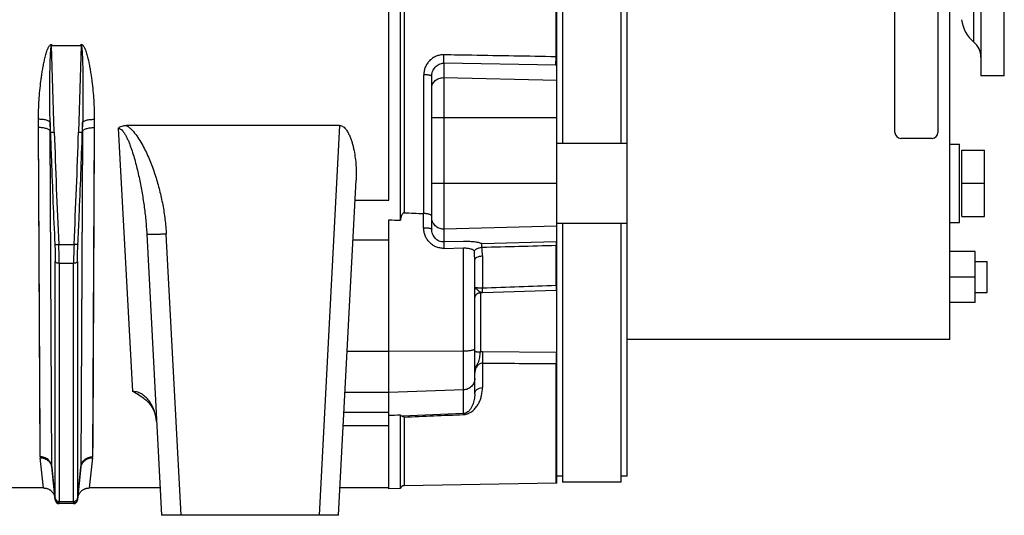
# Model space of a CAD drawing. Extents: x -1817 to 1181, y 8 to 1522.
# Tile 29 of 66: x -800 to -548, y 654 to 781. Entities that reach past the tile are written whole.
import ezdxf

# ---------------------------------------------------------------- set-up
doc = ezdxf.new("R2010")
doc.units = 0
doc.header["$LTSCALE"] = 65.395
doc.layers.get('0').update_dxf_attribs({"linetype": 'CONTINUOUS'})

msp = doc.modelspace()

# ---------------------------------------------------------------- linework, layer by layer
at = {"color": 6, "linetype": 'CONTINUOUS'}
for p, q in [((-644.6, 663.98), (-644.6, 933.95)), ((-562.05, 698.96), (-562.05, 915.46)), ((-662.6, 723.94), (-662.6, 873.98)), ((-702.6, 729.54), (-702.6, 868.39)), ((-661.1, 848.71), (-661.1, 749.21)), ((-646.1, 749.21), (-646.1, 848.71)), ((-554.08, 823.96), (-554.08, 766.46)), ((-548.08, 766.46), (-548.08, 823.96)), ((-694.6, 727.23), (-694.6, 766.29)), ((-548.08, 766.46), (-554.08, 766.46)), ((-718.21, 753.76), (-772.71, 753.76)), ((-662.6, 749.21), (-644.6, 749.21)), ((-562.05, 748.96), (-559.55, 748.96)), ((-559.55, 728.96), (-559.55, 748.96)), ((-558.95, 747.46), (-553.15, 747.46)), ((-553.15, 730.46), (-553.15, 747.46)), ((-718.44, 653.96), (-713.95, 739.77)), ((-558.95, 738.96), (-553.15, 738.96)), ((-662.6, 728.71), (-644.6, 728.71)), ((-661.1, 728.71), (-661.1, 662.46)), ((-646.1, 662.46), (-646.1, 728.71)), ((-562.05, 728.96), (-559.55, 728.96)), ((-558.95, 730.46), (-553.15, 730.46)), ((-767.53, 725.96), (-763.76, 653.96)), ((-662.6, 712.76), (-662.6, 723.09)), ((-555.55, 721.46), (-562.05, 721.46)), ((-555.55, 708.46), (-555.55, 721.46)), ((-683.6, 685.02), (-683.6, 719.21)), ((-555.55, 718.96), (-552.5, 718.96)), ((-552.5, 710.96), (-552.5, 718.96)), ((-555.55, 714.96), (-562.05, 714.96)), ((-681.65, 710.99), (-662.73, 711.64)), ((-662.75, 711.93), (-662.6, 711.93)), ((-662.6, 695.68), (-662.6, 711.7)), ((-555.55, 710.96), (-552.5, 710.96)), ((-555.55, 708.46), (-562.05, 708.46)), ((-562.05, 698.96), (-644.6, 698.96)), ((-662.6, 662.21), (-662.6, 692.81)), ((-702.6, 660.86), (-702.6, 679.58)), ((-791.82, 666.18), (-790.94, 657.86)), ((-785.26, 657.86), (-784.38, 666.18)), ((-793.97, 660.96), (-803.23, 660.96)), ((-764.12, 660.96), (-782.23, 660.96)), ((-705.6, 660.96), (-718.08, 660.96)), ((-702.6, 660.86), (-705.6, 660.78)), ((-662.79, 662.21), (-701.67, 661.53)), ((-662.6, 662.21), (-662.79, 662.21)), ((-646.1, 662.46), (-661.1, 662.46)), ((-786.25, 656.96), (-789.95, 656.96)), ((-718.44, 653.96), (-763.76, 653.96))]:
    msp.add_line(p, q, dxfattribs=at)
at = {"color": 2, "linetype": 'CONTINUOUS'}
for p, q in [((-705.6, 734.63), (-705.6, 916.8)), ((-576.05, 751.96), (-576.05, 845.96)), ((-565.05, 845.96), (-565.05, 751.96)), ((-791.87, 774.53), (-791.87, 774.2)), ((-791.87, 774.2), (-784.33, 774.2)), ((-784.33, 774.2), (-784.33, 774.53)), ((-792.18, 752.1), (-792.26, 754.5)), ((-783.94, 754.5), (-784.02, 752.1)), ((-794.82, 668.95), (-795.23, 753.21)), ((-794.84, 673.39), (-795.23, 753.21)), ((-792.24, 752.33), (-792.18, 752.1)), ((-784.02, 752.1), (-783.96, 752.33)), ((-780.97, 753.21), (-781.38, 668.95)), ((-780.98, 750.99), (-781.36, 674.39)), ((-566.55, 750.46), (-574.55, 750.46)), ((-558.95, 730.46), (-558.95, 747.46)), ((-705.6, 660.78), (-705.6, 729.64)), ((-686.48, 724.03), (-691.52, 723.93)), ((-681.78, 723.45), (-681.78, 723.45)), ((-662.6, 723.09), (-662.6, 723.94)), ((-691.54, 722.3), (-686.5, 722.41)), ((-662.6, 711.7), (-662.6, 712.76)), ((-662.6, 692.81), (-662.6, 695.68)), ((-686.5, 679.99), (-702.14, 679.32)), ((-793.97, 660.96), (-794.8, 668.7)), ((-781.4, 668.7), (-782.23, 660.96)), ((-661.1, 663.98), (-662.6, 663.98)), ((-644.6, 663.98), (-646.1, 663.98))]:
    msp.add_line(p, q, dxfattribs=at)
at = {"color": 9, "linetype": 'CONTINUOUS'}
for p, q in [((-701.67, 866.52), (-701.67, 731.4)), ((-662.79, 771.34), (-662.79, 826.58)), ((-555.86, 775.07), (-555.86, 822.86)), ((-791.19, 752.06), (-791.87, 774.2)), ((-784.33, 774.2), (-785.01, 752.06)), ((-662.8, 769.21), (-691.52, 769.72)), ((-691.52, 769.72), (-691.52, 723.93)), ((-696.63, 731.2), (-696.63, 766.75)), ((-691.52, 766), (-662.6, 765.34)), ((-718.21, 753.76), (-723.44, 653.96)), ((-662.6, 755.68), (-694.6, 755.68)), ((-791.83, 666.41), (-792.24, 752.33)), ((-791.83, 666.41), (-792.24, 752.09)), ((-783.96, 752.33), (-784.37, 666.41)), ((-783.96, 752.09), (-784.37, 666.41)), ((-774.86, 753.07), (-771.17, 685.67)), ((-694.6, 738.96), (-662.6, 738.96)), ((-714.22, 734.63), (-705.6, 734.63)), ((-696.67, 727.58), (-696.67, 731.2)), ((-758.76, 653.96), (-762.54, 725.96)), ((-662.6, 727.97), (-691.52, 727.23)), ((-790.06, 723.33), (-786.14, 723.33)), ((-705.6, 724.39), (-714.75, 724.39)), ((-662.8, 723.94), (-681.78, 723.45)), ((-686.5, 679.99), (-686.5, 722.41)), ((-662.79, 712.75), (-662.79, 723.08)), ((-790.94, 658.37), (-790.94, 718.96)), ((-786.26, 718.46), (-789.94, 718.46)), ((-789.94, 718.46), (-789.94, 657.52)), ((-786.26, 657.52), (-786.26, 718.46)), ((-785.26, 718.96), (-785.26, 658.37)), ((-681.63, 720.36), (-681.63, 712.09)), ((-682.15, 711.02), (-682.15, 711.25)), ((-682.15, 710.97), (-682.15, 695.77)), ((-662.74, 711.7), (-662.73, 711.7)), ((-716.24, 695.94), (-705.6, 695.94)), ((-705.6, 695.94), (-686.5, 696.06)), ((-662.73, 695.68), (-681.58, 695.79)), ((-681.63, 692.92), (-681.63, 686.65)), ((-662.79, 662.21), (-662.79, 692.81)), ((-705.6, 685.4), (-716.8, 685.4)), ((-686.5, 686.05), (-705.6, 685.4)), ((-717.06, 680.38), (-705.6, 680.38)), ((-701.67, 679.12), (-701.67, 661.53)), ((-705.6, 676.88), (-717.24, 676.88)), ((-790.95, 658.02), (-791.83, 666.41)), ((-784.37, 666.41), (-785.25, 658.02)), ((-789.95, 656.96), (-789.96, 657.02)), ((-789.94, 657.52), (-786.26, 657.52)), ((-786.24, 657.02), (-786.25, 656.96))]:
    msp.add_line(p, q, dxfattribs=at)
at = {"color": 6, "linetype": 'CONTINUOUS'}
for points in [[(-683.6, 709.54), (-683.59, 709.62), (-683.58, 709.7), (-683.57, 709.77), (-683.55, 709.85), (-683.53, 709.92), (-683.5, 710), (-683.48, 710.07), (-683.44, 710.14), (-683.41, 710.2), (-683.37, 710.27), (-683.32, 710.33), (-683.28, 710.4), (-683.23, 710.46), (-683.18, 710.51), (-683.12, 710.57), (-683.06, 710.62), (-683, 710.66), (-682.94, 710.71), (-682.88, 710.75), (-682.81, 710.79), (-682.74, 710.82), (-682.67, 710.85), (-682.6, 710.88), (-682.53, 710.91), (-682.45, 710.93), (-682.38, 710.94), (-682.3, 710.95), (-682.22, 710.96), (-682.2, 710.96)], [(-682.2, 710.96), (-682.09, 710.97), (-681.94, 710.98), (-681.8, 710.99), (-681.65, 710.99)], [(-768.28, 683.86), (-768.19, 683.8), (-768, 683.66), (-767.81, 683.52), (-767.63, 683.36), (-767.45, 683.2), (-767.27, 683.02), (-767.09, 682.84), (-766.92, 682.65), (-766.76, 682.45), (-766.59, 682.23), (-766.44, 682.01), (-766.29, 681.79), (-766.14, 681.55), (-766, 681.31), (-765.87, 681.05), (-765.75, 680.79), (-765.64, 680.53), (-765.53, 680.26), (-765.43, 679.98), (-765.34, 679.7), (-765.26, 679.42), (-765.2, 679.13), (-765.14, 678.84), (-765.09, 678.54), (-765.05, 678.25), (-765.02, 677.95), (-765, 677.71)], [(-793.97, 660.96), (-793.89, 660.96), (-793.76, 660.95), (-793.63, 660.94), (-793.5, 660.93), (-793.37, 660.9), (-793.24, 660.87), (-793.12, 660.84), (-792.99, 660.8), (-792.87, 660.75), (-792.75, 660.7), (-792.63, 660.65), (-792.52, 660.59), (-792.4, 660.52), (-792.29, 660.45), (-792.19, 660.37), (-792.08, 660.29), (-791.98, 660.21), (-791.89, 660.12), (-791.79, 660.03), (-791.71, 659.93), (-791.62, 659.83), (-791.54, 659.73), (-791.47, 659.62), (-791.4, 659.51), (-791.33, 659.39), (-791.28, 659.28), (-791.22, 659.16), (-791.17, 659.04), (-791.13, 658.91), (-791.09, 658.79), (-791.05, 658.66), (-791.03, 658.53), (-791, 658.41), (-790.99, 658.28)], [(-785.21, 658.28), (-785.2, 658.41), (-785.17, 658.53), (-785.15, 658.66), (-785.11, 658.79), (-785.07, 658.91), (-785.03, 659.04), (-784.98, 659.16), (-784.93, 659.28), (-784.87, 659.39), (-784.8, 659.51), (-784.73, 659.62), (-784.66, 659.73), (-784.58, 659.83), (-784.49, 659.93), (-784.41, 660.03), (-784.31, 660.12), (-784.22, 660.21), (-784.12, 660.29), (-784.01, 660.37), (-783.91, 660.45), (-783.8, 660.52), (-783.68, 660.59), (-783.57, 660.65), (-783.45, 660.7), (-783.33, 660.75), (-783.21, 660.8), (-783.08, 660.84), (-782.96, 660.87), (-782.83, 660.9), (-782.7, 660.93), (-782.57, 660.94), (-782.44, 660.95), (-782.31, 660.96), (-782.23, 660.96)]]:
    msp.add_lwpolyline(points, dxfattribs=at)
at = {"color": 2, "linetype": 'CONTINUOUS'}
msp.add_lwpolyline([(-781.36, 674.39), (-781.36, 673.39), (-781.37, 672.43), (-781.37, 671.5), (-781.38, 670.61), (-781.38, 669.76), (-781.38, 668.95)], dxfattribs=at)
at = {"color": 6, "linetype": 'CONTINUOUS'}
for centre, radius, start, end in [((-550.08, 781.96), 9, 187.1809, 229.9948), ((-559.08, 771.24), 5, 0, 49.9948), ((-696.64, 731.97), 0.77, 267.7449, 270.3431), ((-696.6, 725.38), 5.82, 89.9997, 90.3431), ((-701.66, 660.53), 1, 91, 160.6744), ((-789.95, 657.96), 1, 186, 270), ((-786.25, 657.96), 1, 270, 354)]:
    msp.add_arc(centre, radius, start, end, dxfattribs=at)
at = {"color": 9, "linetype": 'CONTINUOUS'}
for centre, radius, start, end in [((-662.48, 784.61), 13.27, 268.695, 269.4971), ((-662.47, 788.17), 18.97, 268.9787, 269.5928), ((-696.6, 758.23), 8.53, 90, 90.2345), ((-691.6, 762.53), 3.46, 88.7009, 90), ((979.85, 807.36), 1771.9, 181.78844, 182.71833), ((-2536.72, 806.61), 1752.56, 357.27624, 358.21639), ((-691.6, 730.27), 3.05, 270, 271.4772), ((-719.25, 719.19), 35.65, 0.0387, 3.8093), ((-701.14, 720.33), 19.5, 0.0771, 6.6514), ((-682.1, 709.53), 1.5, 91.9714, 94.9125), ((-680.6, 682.3), 28.76, 91.9674, 93.1037), ((-682.13, 709.54), 1.47, 171.0204, 173.9703), ((-681.61, 690.32), 5.47, 89.6673, 95.6421), ((-786.64, 666.42), 2.27, 354.018, 359.6999)]:
    msp.add_arc(centre, radius, start, end, dxfattribs=at)
at = {"color": 2, "linetype": 'CONTINUOUS'}
for centre, radius, start, end in [((-574.55, 751.96), 1.5, 180.0001, 269.9999), ((-566.55, 751.96), 1.5, 270.0001, 359.9999), ((-661.72, 682.23), 41.72, 91.2066, 91.4858), ((-662.22, 703.98), 19.11, 91.1426, 91.6997), ((-663.29, 732.47), 19.73, 271.4731, 272.0129), ((-663.75, 741.04), 29.36, 271.9748, 272.2354), ((-662.7, 701.14), 5.46, 269.6793, 271.0801), ((-662.8, 701.11), 8.31, 270.0906, 271.3722), ((-783.85, 668.96), 2.46, 353.8877, 359.7367), ((-794.48, 665.9), 2.68, 10.7914, 11.3134), ((-794.48, 665.9), 2.67, 6.0109, 10.7925), ((-789.56, 666.42), 2.27, 180.3001, 185.982), ((-790, 658.11), 0.959, 185.7303, 189.0836), ((-786.2, 658.11), 0.958, 350.9747, 354.2699)]:
    msp.add_arc(centre, radius, start, end, dxfattribs=at)
at = {"color": 6, "linetype": 'CONTINUOUS'}
for centre, major_axis, ratio, start_param, end_param in [((1623, 790.56), (2773.55, 16.83), 0.029785, -2.564878, -2.561578), ((1002.83, 786.79), (2675.85, 16.23), 0.022751, -2.263435, -2.261979), ((1002.83, 729.96), (2675.85, 92.02), 0.004007, 2.261703, 2.263159)]:
    msp.add_ellipse(centre, major_axis=major_axis, ratio=ratio, start_param=start_param, end_param=end_param, dxfattribs=at)
at = {"color": 2, "linetype": 'CONTINUOUS'}
for points, knots in [([(-795.24, 755.34), (-795.25, 755.74), (-795.24, 756.56), (-795.2, 758.18), (-795.1, 760.23), (-794.9, 762.68), (-794.67, 764.73), (-794.45, 766.37), (-794.26, 767.6), (-794.05, 768.84), (-793.81, 770.06), (-793.58, 771.08), (-793.36, 771.89), (-793.19, 772.5), (-793.02, 772.99), (-792.86, 773.38), (-792.73, 773.67), (-792.58, 773.95), (-792.43, 774.17), (-792.29, 774.33), (-792.17, 774.43), (-792.03, 774.51), (-791.92, 774.53), (-791.87, 774.53)], [0, 0, 0, 0, 0.061254, 0.122695, 0.246108, 0.370211, 0.494959, 0.557563, 0.620312, 0.683202, 0.746229, 0.809389, 0.841021, 0.872689, 0.904395, 0.920266, 0.936152, 0.952055, 0.96798, 0.975965, 0.983963, 0.991978, 1, 1, 1, 1]), ([(-784.33, 774.53), (-784.28, 774.53), (-784.17, 774.51), (-784.03, 774.43), (-783.91, 774.33), (-783.77, 774.17), (-783.62, 773.95), (-783.47, 773.67), (-783.34, 773.38), (-783.18, 772.99), (-783.01, 772.5), (-782.84, 771.89), (-782.62, 771.08), (-782.39, 770.06), (-782.15, 768.84), (-781.94, 767.6), (-781.75, 766.37), (-781.53, 764.73), (-781.3, 762.68), (-781.1, 760.23), (-780.98, 757.78), (-780.95, 756.15), (-780.96, 755.34)], [0, 0, 0, 0, 0.008022, 0.016036, 0.024034, 0.032019, 0.047945, 0.063848, 0.079734, 0.095606, 0.127312, 0.15898, 0.190612, 0.253772, 0.316799, 0.37969, 0.44244, 0.505044, 0.629793, 0.753896, 0.877311, 1, 1, 1, 1]), ([(-795.23, 753.21), (-795.23, 753.39), (-795.23, 754.1), (-795.24, 754.81), (-795.24, 755.34)], [0, 0, 0, 0, 0.249475, 1, 1, 1, 1]), ([(-792.26, 754.5), (-792.26, 754.32), (-792.25, 753.59), (-792.25, 752.87), (-792.24, 752.33)], [0, 0, 0, 0, 0.250521, 1, 1, 1, 1]), ([(-783.96, 752.33), (-783.96, 752.51), (-783.95, 753.23), (-783.95, 753.96), (-783.94, 754.5)], [0, 0, 0, 0, 0.249474, 1, 1, 1, 1]), ([(-780.96, 755.34), (-780.96, 755.16), (-780.96, 754.45), (-780.97, 753.74), (-780.97, 753.21)], [0, 0, 0, 0, 0.250521, 1, 1, 1, 1]), ([(-691.52, 723.93), (-691.53, 723.9), (-691.53, 723.84), (-691.54, 723.73), (-691.54, 723.58), (-691.55, 723.29), (-691.55, 722.86), (-691.54, 722.5), (-691.54, 722.3)], [0, 0, 0, 0, 0.041604, 0.109259, 0.204484, 0.326284, 0.637498, 1, 1, 1, 1]), ([(-681.78, 723.45), (-681.86, 723.5), (-682.05, 723.6), (-682.42, 723.72), (-682.89, 723.82), (-683.46, 723.91), (-684.13, 723.98), (-685.14, 724.04), (-685.94, 724.04), (-686.48, 724.03)], [0, 0, 0, 0, 0.057582, 0.137142, 0.238806, 0.361318, 0.502393, 0.658768, 1, 1, 1, 1]), ([(-681.77, 722.59), (-681.77, 722.78), (-681.78, 723.06), (-681.78, 723.35), (-681.78, 723.45)], [0, 0, 0, 0, 0.655417, 1, 1, 1, 1]), ([(-662.8, 723.94), (-662.8, 723.84), (-662.8, 723.55), (-662.79, 723.27), (-662.79, 723.08)], [0, 0, 0, 0, 0.342804, 1, 1, 1, 1]), ([(-686.5, 722.41), (-686.16, 722.42), (-685.66, 722.4), (-685.04, 722.3), (-684.64, 722.2), (-684.3, 722.07), (-683.97, 721.88), (-683.76, 721.7), (-683.68, 721.56)], [0, 0, 0, 0, 0.332572, 0.483691, 0.619631, 0.738766, 0.840992, 1, 1, 1, 1]), ([(-683.68, 721.56), (-683.63, 721.69), (-683.5, 721.88), (-683.26, 722.09), (-683.01, 722.24), (-682.73, 722.37), (-682.32, 722.51), (-681.99, 722.57), (-681.77, 722.59)], [0, 0, 0, 0, 0.182393, 0.295575, 0.42264, 0.561301, 0.707162, 1, 1, 1, 1]), ([(-662.79, 712.75), (-662.78, 712.67), (-662.78, 712.51), (-662.77, 712.3), (-662.76, 712.11), (-662.75, 711.97), (-662.75, 711.87), (-662.75, 711.81), (-662.74, 711.76), (-662.74, 711.72), (-662.74, 711.69), (-662.74, 711.67), (-662.74, 711.66), (-662.74, 711.65), (-662.74, 711.65), (-662.74, 711.64), (-662.73, 711.64)], [0, 0, 0, 0, 0.222295, 0.420818, 0.593132, 0.737111, 0.797906, 0.850982, 0.896174, 0.933344, 0.962379, 0.98319, 0.990493, 0.995721, 0.998877, 1, 1, 1, 1]), ([(-662.73, 695.68), (-662.73, 695.16), (-662.74, 694.2), (-662.77, 693.24), (-662.79, 692.81)], [0, 0, 0, 0, 0.550386, 1, 1, 1, 1]), ([(-702.14, 679.32), (-702.1, 679.32), (-701.94, 679.27), (-701.78, 679.19), (-701.67, 679.12)], [0, 0, 0, 0, 0.228371, 1, 1, 1, 1]), ([(-686.46, 679.76), (-686.47, 679.81), (-686.48, 679.88), (-686.49, 679.96), (-686.5, 679.99)], [0, 0, 0, 0, 0.63012, 1, 1, 1, 1]), ([(-791.83, 666.41), (-791.87, 666.74), (-792.07, 667.43), (-792.76, 668.28), (-793.73, 668.83), (-794.46, 668.95), (-794.82, 668.95)], [0, 0, 0, 0, 0.23473, 0.490743, 0.752435, 1, 1, 1, 1]), ([(-794.8, 668.7), (-794.47, 668.7), (-793.79, 668.61), (-792.87, 668.13), (-792.17, 667.37), (-791.92, 666.74), (-791.86, 666.43)], [0, 0, 0, 0, 0.245468, 0.504679, 0.760868, 1, 1, 1, 1]), ([(-790.95, 658.02), (-790.95, 658.01), (-790.95, 657.97), (-790.95, 657.94), (-790.95, 657.91)], [0, 0, 0, 0, 0.291471, 1, 1, 1, 1]), ([(-790.95, 657.91), (-790.94, 657.79), (-790.87, 657.55), (-790.64, 657.26), (-790.32, 657.07), (-790.08, 657.02), (-789.96, 657.02)], [0, 0, 0, 0, 0.249334, 0.499034, 0.749292, 1, 1, 1, 1]), ([(-789.95, 657.13), (-790.07, 657.13), (-790.3, 657.17), (-790.62, 657.35), (-790.85, 657.62), (-790.92, 657.85), (-790.94, 657.96)], [0, 0, 0, 0, 0.241593, 0.499753, 0.757895, 1, 1, 1, 1]), ([(-785.26, 657.96), (-785.28, 657.85), (-785.35, 657.62), (-785.58, 657.35), (-785.9, 657.17), (-786.13, 657.13), (-786.25, 657.13)], [0, 0, 0, 0, 0.24206, 0.500201, 0.758385, 1, 1, 1, 1]), ([(-786.24, 657.02), (-786.12, 657.02), (-785.88, 657.07), (-785.56, 657.26), (-785.33, 657.55), (-785.26, 657.79), (-785.25, 657.91)], [0, 0, 0, 0, 0.250698, 0.500948, 0.750656, 1, 1, 1, 1]), ([(-785.25, 657.91), (-785.25, 657.92), (-785.25, 657.95), (-785.25, 657.99), (-785.25, 658.02)], [0, 0, 0, 0, 0.209154, 1, 1, 1, 1]), ([(-789.96, 657.02), (-789.96, 657.03), (-789.96, 657.06), (-789.96, 657.1), (-789.95, 657.13)], [0, 0, 0, 0, 0.204482, 1, 1, 1, 1]), ([(-786.25, 657.13), (-786.24, 657.12), (-786.24, 657.08), (-786.24, 657.05), (-786.24, 657.02)], [0, 0, 0, 0, 0.296003, 1, 1, 1, 1])]:
    msp.add_open_spline(points, degree=3, knots=knots, dxfattribs=at)
at = {"color": 9, "linetype": 'CONTINUOUS'}
for points, knots in [([(-792.26, 754.5), (-792.28, 755.33), (-792.31, 757.01), (-792.34, 759.51), (-792.35, 761.61), (-792.34, 763.28), (-792.34, 764.54), (-792.32, 765.79), (-792.31, 767.05), (-792.29, 768.09), (-792.27, 768.93), (-792.25, 769.56), (-792.23, 770.18), (-792.21, 770.8), (-792.19, 771.42), (-792.16, 771.94), (-792.14, 772.35), (-792.12, 772.65), (-792.1, 772.96), (-792.07, 773.25), (-792.05, 773.54), (-792.01, 773.78), (-791.98, 773.96), (-791.96, 774.06), (-791.94, 774.13), (-791.92, 774.17), (-791.89, 774.21), (-791.87, 774.2)], [0, 0, 0, 0, 0.126752, 0.253767, 0.380953, 0.444581, 0.508215, 0.57184, 0.635433, 0.698962, 0.730688, 0.762377, 0.794014, 0.82558, 0.857043, 0.888349, 0.903916, 0.919396, 0.934756, 0.949938, 0.964824, 0.979144, 0.985884, 0.992052, 0.994772, 0.997074, 1, 1, 1, 1]), ([(-784.33, 774.2), (-784.31, 774.21), (-784.28, 774.17), (-784.26, 774.13), (-784.24, 774.06), (-784.22, 773.96), (-784.19, 773.78), (-784.15, 773.54), (-784.13, 773.25), (-784.1, 772.96), (-784.08, 772.65), (-784.06, 772.35), (-784.04, 771.94), (-784.01, 771.42), (-783.99, 770.8), (-783.97, 770.18), (-783.95, 769.56), (-783.93, 768.93), (-783.91, 768.09), (-783.89, 767.05), (-783.88, 765.79), (-783.87, 764.54), (-783.86, 763.28), (-783.85, 761.61), (-783.86, 759.51), (-783.89, 757.01), (-783.92, 755.33), (-783.94, 754.5)], [0, 0, 0, 0, 0.002926, 0.005227, 0.007947, 0.014113, 0.020853, 0.035173, 0.050058, 0.065239, 0.0806, 0.09608, 0.111647, 0.142953, 0.174417, 0.205982, 0.23762, 0.269308, 0.301034, 0.364564, 0.428157, 0.491782, 0.555417, 0.619045, 0.746232, 0.873248, 1, 1, 1, 1]), ([(-691.5, 771.84), (-691.84, 771.85), (-692.52, 771.79), (-693.5, 771.5), (-694.39, 771.02), (-695.17, 770.37), (-695.81, 769.59), (-696.28, 768.7), (-696.57, 767.75), (-696.63, 767.08), (-696.63, 766.75)], [0, 0, 0, 0, 0.12639, 0.25268, 0.378662, 0.504161, 0.629058, 0.753301, 0.876913, 1, 1, 1, 1]), ([(-691.52, 769.72), (-691.52, 769.84), (-691.53, 770.13), (-691.52, 770.84), (-691.51, 771.43), (-691.5, 771.85)], [0, 0, 0, 0, 0.169121, 0.412143, 1, 1, 1, 1]), ([(-662.79, 771.34), (-666.38, 771.4), (-673.56, 771.53), (-683.13, 771.7), (-689.11, 771.8), (-691.5, 771.84)], [0, 0, 0, 0, 0.375, 0.75, 1, 1, 1, 1]), ([(-662.8, 769.21), (-662.81, 769.33), (-662.81, 769.64), (-662.8, 770.35), (-662.79, 770.93), (-662.79, 771.34)], [0, 0, 0, 0, 0.177924, 0.427484, 1, 1, 1, 1]), ([(-694.6, 766.29), (-694.6, 766.72), (-694.48, 767.38), (-694.11, 768.17), (-693.74, 768.7), (-693.27, 769.14), (-692.73, 769.47), (-692.14, 769.68), (-691.73, 769.72), (-691.52, 769.72)], [0, 0, 0, 0, 0.255509, 0.383207, 0.509694, 0.634617, 0.757786, 0.879385, 1, 1, 1, 1]), ([(-694.6, 766.29), (-694.6, 766.36), (-694.7, 766.44), (-694.83, 766.5), (-694.97, 766.56), (-695.2, 766.62), (-695.51, 766.68), (-695.87, 766.72), (-696.23, 766.75), (-696.48, 766.75), (-696.6, 766.75)], [0, 0, 0, 0, 0.104543, 0.14843, 0.200391, 0.32764, 0.481083, 0.651426, 0.827778, 1, 1, 1, 1]), ([(-694.6, 763.4), (-694.6, 763.57), (-694.56, 763.91), (-694.39, 764.4), (-694.11, 764.86), (-693.6, 765.39), (-692.76, 765.87), (-691.99, 766), (-691.6, 766)], [0, 0, 0, 0, 0.116302, 0.234038, 0.354379, 0.478039, 0.734404, 1, 1, 1, 1]), ([(-792.26, 754.5), (-792.28, 754.56), (-792.36, 754.69), (-792.56, 754.84), (-792.86, 754.99), (-793.25, 755.12), (-793.7, 755.22), (-794.37, 755.31), (-794.89, 755.34), (-795.24, 755.34)], [0, 0, 0, 0, 0.058178, 0.136437, 0.23951, 0.367052, 0.514578, 0.6748, 1, 1, 1, 1]), ([(-783.94, 754.5), (-783.92, 754.56), (-783.84, 754.69), (-783.64, 754.84), (-783.34, 754.99), (-782.95, 755.12), (-782.5, 755.22), (-781.83, 755.31), (-781.31, 755.34), (-780.96, 755.34)], [0, 0, 0, 0, 0.058178, 0.136437, 0.23951, 0.367051, 0.514578, 0.6748, 1, 1, 1, 1]), ([(-772.71, 753.76), (-772.44, 753.59), (-771.94, 753.2), (-771.04, 752.32), (-770.05, 751.08), (-769.03, 749.49), (-768.12, 747.82), (-767.31, 746.12), (-766.32, 743.79), (-765.26, 740.82), (-764.23, 737.17), (-763.41, 733.47), (-762.83, 729.73), (-762.6, 727.22), (-762.54, 725.96)], [0, 0, 0, 0, 0.031255, 0.062516, 0.125007, 0.187516, 0.250027, 0.312539, 0.375049, 0.500046, 0.625042, 0.750034, 0.87502, 1, 1, 1, 1]), ([(-792.24, 752.33), (-792.26, 752.39), (-792.34, 752.52), (-792.55, 752.69), (-792.85, 752.84), (-793.23, 752.98), (-793.69, 753.08), (-794.36, 753.19), (-794.88, 753.21), (-795.23, 753.21)], [0, 0, 0, 0, 0.059953, 0.139353, 0.242911, 0.370377, 0.517392, 0.676803, 1, 1, 1, 1]), ([(-792.18, 752.1), (-792.11, 749.7), (-791.91, 743.71), (-791.54, 734.12), (-791.22, 726.94), (-791.05, 723.35)], [0, 0, 0, 0, 0.25, 0.625, 1, 1, 1, 1]), ([(-792.18, 752.1), (-792.18, 752.09), (-792.17, 752.09), (-792.13, 752.08), (-792.07, 752.07), (-791.98, 752.06), (-791.85, 752.06), (-791.71, 752.06), (-791.48, 752.06), (-791.31, 752.06), (-791.19, 752.06)], [0, 0, 0, 0, 0.014255, 0.036292, 0.103955, 0.201617, 0.326191, 0.473552, 0.638758, 1, 1, 1, 1]), ([(-785.15, 723.35), (-785.03, 725.74), (-784.76, 731.73), (-784.37, 741.31), (-784.13, 748.5), (-784.02, 752.1)], [0, 0, 0, 0, 0.25, 0.625, 1, 1, 1, 1]), ([(-785.01, 752.06), (-784.89, 752.06), (-784.72, 752.06), (-784.49, 752.06), (-784.35, 752.06), (-784.22, 752.06), (-784.13, 752.07), (-784.07, 752.08), (-784.03, 752.09), (-784.02, 752.09), (-784.02, 752.1)], [0, 0, 0, 0, 0.361228, 0.526428, 0.673788, 0.798368, 0.896038, 0.963706, 0.985745, 1, 1, 1, 1]), ([(-783.96, 752.33), (-783.94, 752.39), (-783.86, 752.52), (-783.65, 752.69), (-783.35, 752.84), (-782.97, 752.98), (-782.51, 753.08), (-781.84, 753.19), (-781.32, 753.21), (-780.97, 753.21)], [0, 0, 0, 0, 0.059955, 0.139356, 0.242916, 0.370381, 0.517395, 0.676805, 1, 1, 1, 1]), ([(-774.86, 753.07), (-774.41, 753.06), (-773.89, 752.61), (-773.45, 752.06), (-773.14, 751.6), (-772.79, 750.98), (-772.41, 750.19), (-772.06, 749.37), (-771.74, 748.53), (-771.33, 747.38), (-770.87, 745.91), (-770.21, 743.54), (-769.49, 740.53), (-768.78, 736.89), (-768.21, 733.24), (-767.78, 729.6), (-767.59, 727.17), (-767.53, 725.96)], [0, 0, 0, 0, 0.04703, 0.060858, 0.07517, 0.104787, 0.135314, 0.166426, 0.197926, 0.229706, 0.293778, 0.35825, 0.487616, 0.616878, 0.745567, 0.873366, 1, 1, 1, 1]), ([(-691.6, 727.23), (-691.99, 727.23), (-692.78, 727.38), (-693.61, 727.93), (-694.11, 728.53), (-694.39, 729.04), (-694.56, 729.6), (-694.6, 729.99), (-694.6, 730.18)], [0, 0, 0, 0, 0.251149, 0.501269, 0.626381, 0.751146, 0.875645, 1, 1, 1, 1]), ([(-762.54, 725.96), (-762.84, 725.94), (-763.45, 725.91), (-764.36, 725.88), (-765.23, 725.86), (-765.91, 725.85), (-766.39, 725.85), (-766.7, 725.86), (-766.95, 725.87), (-767.16, 725.88), (-767.32, 725.89), (-767.42, 725.91), (-767.48, 725.92), (-767.51, 725.93), (-767.53, 725.95), (-767.53, 725.96)], [0, 0, 0, 0, 0.181251, 0.366557, 0.544834, 0.704014, 0.77298, 0.833452, 0.884646, 0.926208, 0.958005, 0.98034, 0.988126, 0.993825, 1, 1, 1, 1]), ([(-691.54, 722.3), (-691.88, 722.3), (-692.57, 722.36), (-693.56, 722.67), (-694.46, 723.17), (-695.24, 723.85), (-695.87, 724.66), (-696.33, 725.57), (-696.61, 726.56), (-696.67, 727.24), (-696.67, 727.58)], [0, 0, 0, 0, 0.126066, 0.251843, 0.377242, 0.50225, 0.626921, 0.751353, 0.875671, 1, 1, 1, 1]), ([(-696.67, 727.58), (-696.55, 727.58), (-696.29, 727.57), (-695.92, 727.56), (-695.56, 727.53), (-695.23, 727.48), (-694.99, 727.44), (-694.84, 727.39), (-694.75, 727.36), (-694.68, 727.33), (-694.63, 727.29), (-694.6, 727.25), (-694.6, 727.23)], [0, 0, 0, 0, 0.173089, 0.351755, 0.525247, 0.681673, 0.810552, 0.862434, 0.905467, 0.939742, 0.965956, 1, 1, 1, 1]), ([(-691.52, 723.93), (-691.73, 723.92), (-692.15, 723.96), (-692.75, 724.16), (-693.29, 724.48), (-693.75, 724.91), (-694.12, 725.42), (-694.49, 726.17), (-694.6, 726.81), (-694.6, 727.23)], [0, 0, 0, 0, 0.124625, 0.249215, 0.373912, 0.498812, 0.623937, 0.74941, 1, 1, 1, 1]), ([(-791.05, 723.35), (-791.05, 723.34), (-791.04, 723.34), (-791.01, 723.33), (-790.95, 723.32), (-790.85, 723.32), (-790.72, 723.31), (-790.57, 723.31), (-790.35, 723.32), (-790.17, 723.32), (-790.06, 723.33)], [0, 0, 0, 0, 0.012457, 0.032251, 0.096259, 0.194505, 0.323804, 0.478625, 0.649525, 1, 1, 1, 1]), ([(-791.05, 723.35), (-791.02, 722.58), (-790.96, 721.12), (-790.94, 719.66), (-790.94, 718.96)], [0, 0, 0, 0, 0.522427, 1, 1, 1, 1]), ([(-789.94, 718.46), (-789.94, 719.23), (-789.97, 720.86), (-790.02, 722.48), (-790.06, 723.33)], [0, 0, 0, 0, 0.477568, 1, 1, 1, 1]), ([(-786.14, 723.33), (-786.18, 722.48), (-786.23, 720.86), (-786.26, 719.23), (-786.26, 718.46)], [0, 0, 0, 0, 0.522432, 1, 1, 1, 1]), ([(-785.15, 723.35), (-785.15, 723.34), (-785.16, 723.34), (-785.19, 723.33), (-785.25, 723.32), (-785.35, 723.32), (-785.48, 723.31), (-785.63, 723.31), (-785.85, 723.32), (-786.03, 723.32), (-786.14, 723.33)], [0, 0, 0, 0, 0.012461, 0.03226, 0.09628, 0.194541, 0.323853, 0.478681, 0.649575, 1, 1, 1, 1]), ([(-785.26, 718.96), (-785.26, 719.66), (-785.24, 721.12), (-785.18, 722.58), (-785.15, 723.35)], [0, 0, 0, 0, 0.477583, 1, 1, 1, 1]), ([(-789.94, 718.46), (-790.06, 718.46), (-790.29, 718.48), (-790.56, 718.57), (-790.74, 718.67), (-790.87, 718.78), (-790.93, 718.89), (-790.94, 718.96)], [0, 0, 0, 0, 0.294689, 0.582401, 0.709665, 0.821529, 1, 1, 1, 1]), ([(-785.26, 718.96), (-785.27, 718.89), (-785.33, 718.78), (-785.46, 718.67), (-785.64, 718.57), (-785.91, 718.48), (-786.14, 718.46), (-786.26, 718.46)], [0, 0, 0, 0, 0.178471, 0.290335, 0.417599, 0.705311, 1, 1, 1, 1]), ([(-683.6, 719.21), (-683.6, 719.28), (-683.58, 719.43), (-683.46, 719.65), (-683.28, 719.85), (-682.92, 720.1), (-682.36, 720.3), (-681.88, 720.36), (-681.63, 720.36)], [0, 0, 0, 0, 0.084553, 0.17986, 0.290067, 0.416438, 0.704422, 1, 1, 1, 1]), ([(-681.63, 712.09), (-681.78, 712.08), (-682.05, 712.08), (-682.44, 712.1), (-682.77, 712.14), (-683.05, 712.18), (-683.27, 712.2), (-683.42, 712.2), (-683.51, 712.18), (-683.56, 712.15), (-683.59, 712.1), (-683.6, 712.06), (-683.6, 712.04)], [0, 0, 0, 0, 0.211416, 0.402347, 0.564588, 0.698885, 0.806678, 0.888416, 0.920154, 0.947143, 0.972292, 1, 1, 1, 1]), ([(-682.2, 710.96), (-682.21, 710.96), (-682.24, 710.98), (-682.28, 711.03), (-682.33, 711.1), (-682.4, 711.2), (-682.48, 711.31), (-682.63, 711.48), (-682.85, 711.66), (-683.08, 711.81), (-683.26, 711.91), (-683.37, 711.97), (-683.45, 712), (-683.51, 712.03), (-683.54, 712.04), (-683.56, 712.04), (-683.58, 712.05), (-683.6, 712.05), (-683.6, 712.04)], [0, 0, 0, 0, 0.020078, 0.054102, 0.104138, 0.169638, 0.248806, 0.338753, 0.533684, 0.718744, 0.799069, 0.86827, 0.924452, 0.947112, 0.965889, 0.98062, 0.991168, 1, 1, 1, 1]), ([(-682.15, 711.02), (-682.16, 711.01), (-682.16, 710.99), (-682.18, 710.97), (-682.2, 710.96)], [0, 0, 0, 0, 0.351497, 1, 1, 1, 1]), ([(-681.58, 711), (-681.58, 711), (-681.58, 711), (-681.59, 711), (-681.59, 711.01), (-681.59, 711.02), (-681.59, 711.04), (-681.59, 711.07), (-681.59, 711.11), (-681.6, 711.16), (-681.6, 711.22), (-681.6, 711.32), (-681.61, 711.46), (-681.62, 711.65), (-681.63, 711.86), (-681.63, 712.01), (-681.63, 712.09)], [0, 0, 0, 0, 0.001087, 0.004187, 0.009383, 0.016707, 0.037731, 0.067216, 0.105112, 0.151366, 0.2059, 0.268408, 0.415618, 0.589513, 0.78595, 1, 1, 1, 1]), ([(-686.5, 696.06), (-686.31, 696.06), (-685.93, 696.07), (-685.39, 696.1), (-684.9, 696.15), (-684.47, 696.21), (-684.15, 696.27), (-683.95, 696.33), (-683.82, 696.38), (-683.73, 696.42), (-683.66, 696.47), (-683.61, 696.52), (-683.6, 696.56), (-683.6, 696.58)], [0, 0, 0, 0, 0.189202, 0.370434, 0.537284, 0.683945, 0.805509, 0.855708, 0.898433, 0.933597, 0.961432, 0.982813, 1, 1, 1, 1]), ([(-683.6, 696.05), (-683.6, 696.03), (-683.58, 696), (-683.54, 695.97), (-683.47, 695.93), (-683.35, 695.89), (-683.17, 695.85), (-682.94, 695.81), (-682.69, 695.79), (-682.42, 695.77), (-682.24, 695.77), (-682.15, 695.77)], [0, 0, 0, 0, 0.036737, 0.063523, 0.097857, 0.191739, 0.318431, 0.472402, 0.644404, 0.823516, 1, 1, 1, 1]), ([(-683.6, 690.39), (-683.6, 690.63), (-683.55, 691.11), (-683.35, 691.8), (-683.1, 692.34), (-682.89, 692.75), (-682.73, 693.05), (-682.58, 693.36), (-682.42, 693.78), (-682.29, 694.35), (-682.21, 695.05), (-682.17, 695.53), (-682.15, 695.77)], [0, 0, 0, 0, 0.128359, 0.255904, 0.381249, 0.442787, 0.503393, 0.563195, 0.622845, 0.744915, 0.872009, 1, 1, 1, 1]), ([(-681.58, 695.79), (-681.58, 695.27), (-681.59, 694.31), (-681.61, 693.35), (-681.63, 692.92)], [0, 0, 0, 0, 0.549915, 1, 1, 1, 1]), ([(-681.63, 692.92), (-681.78, 692.92), (-682.08, 692.88), (-682.47, 692.67), (-682.8, 692.38), (-683.16, 691.92), (-683.49, 691.25), (-683.6, 690.67), (-683.6, 690.39)], [0, 0, 0, 0, 0.12535, 0.250807, 0.376186, 0.501732, 0.752968, 1, 1, 1, 1]), ([(-683.6, 689.01), (-683.6, 688.63), (-683.75, 687.87), (-684.39, 686.9), (-685.35, 686.24), (-686.11, 686.07), (-686.5, 686.05)], [0, 0, 0, 0, 0.248267, 0.497536, 0.748238, 1, 1, 1, 1]), ([(-765.02, 677.97), (-765.09, 678.86), (-765.44, 680.62), (-766.43, 682.65), (-767.56, 684.03), (-768.6, 684.9), (-769.82, 685.51), (-770.72, 685.67), (-771.17, 685.67)], [0, 0, 0, 0, 0.248938, 0.497829, 0.622835, 0.748162, 0.873898, 1, 1, 1, 1]), ([(-686.46, 679.76), (-686.17, 679.77), (-685.63, 679.86), (-684.92, 680.16), (-684.34, 680.52), (-683.72, 681.04), (-683.1, 681.76), (-682.54, 682.68), (-682.13, 683.64), (-681.75, 684.95), (-681.63, 685.97), (-681.63, 686.65)], [0, 0, 0, 0, 0.094088, 0.176903, 0.250137, 0.317134, 0.440243, 0.555791, 0.667791, 0.778369, 1, 1, 1, 1]), ([(-683.6, 685.02), (-683.6, 685.11), (-683.58, 685.32), (-683.47, 685.63), (-683.29, 685.92), (-682.94, 686.27), (-682.38, 686.57), (-681.88, 686.65), (-681.63, 686.65)], [0, 0, 0, 0, 0.105381, 0.21873, 0.340319, 0.469369, 0.738678, 1, 1, 1, 1]), ([(-683.6, 685.02), (-683.6, 684.55), (-683.66, 683.85), (-683.87, 682.95), (-684.09, 682.28), (-684.39, 681.63), (-684.72, 681.11), (-685.06, 680.7), (-685.4, 680.4), (-685.76, 680.17), (-686.14, 680.03), (-686.37, 679.99), (-686.5, 679.99)], [0, 0, 0, 0, 0.221744, 0.331872, 0.44268, 0.555756, 0.674282, 0.737893, 0.807328, 0.888876, 0.939292, 1, 1, 1, 1]), ([(-784.38, 666.18), (-784.35, 666.52), (-784.14, 667.2), (-783.45, 668.05), (-782.48, 668.59), (-781.75, 668.71), (-781.4, 668.7)], [0, 0, 0, 0, 0.235177, 0.490894, 0.75221, 1, 1, 1, 1]), ([(-784.37, 666.41), (-784.33, 666.74), (-784.13, 667.43), (-783.44, 668.28), (-782.47, 668.83), (-781.74, 668.95), (-781.38, 668.95)], [0, 0, 0, 0, 0.234713, 0.490719, 0.752418, 1, 1, 1, 1]), ([(-790.94, 658.37), (-790.94, 658.33), (-790.94, 658.22), (-790.94, 658.1), (-790.95, 658.02)], [0, 0, 0, 0, 0.30378, 1, 1, 1, 1]), ([(-790.94, 658.37), (-790.93, 658.26), (-790.86, 658.03), (-790.63, 657.74), (-790.31, 657.56), (-790.06, 657.52), (-789.94, 657.52)], [0, 0, 0, 0, 0.234969, 0.491097, 0.752684, 1, 1, 1, 1]), ([(-786.26, 657.52), (-786.14, 657.52), (-785.89, 657.56), (-785.57, 657.74), (-785.34, 658.03), (-785.27, 658.26), (-785.26, 658.37)], [0, 0, 0, 0, 0.247316, 0.508903, 0.765031, 1, 1, 1, 1]), ([(-785.25, 658.02), (-785.25, 658.04), (-785.26, 658.16), (-785.26, 658.27), (-785.26, 658.37)], [0, 0, 0, 0, 0.195968, 1, 1, 1, 1]), ([(-789.95, 657.13), (-789.95, 657.15), (-789.95, 657.28), (-789.94, 657.41), (-789.94, 657.52)], [0, 0, 0, 0, 0.195859, 1, 1, 1, 1]), ([(-786.26, 657.52), (-786.26, 657.48), (-786.25, 657.35), (-786.25, 657.22), (-786.25, 657.13)], [0, 0, 0, 0, 0.303886, 1, 1, 1, 1])]:
    msp.add_open_spline(points, degree=3, knots=knots, dxfattribs=at)
at = {"color": 6, "linetype": 'CONTINUOUS'}
for points, knots in [([(-774.86, 753.07), (-774.71, 753.2), (-774.39, 753.41), (-773.86, 753.62), (-773.29, 753.74), (-772.9, 753.76), (-772.71, 753.76)], [0, 0, 0, 0, 0.246894, 0.496643, 0.74799, 1, 1, 1, 1]), ([(-718.21, 753.76), (-718.03, 753.76), (-717.69, 753.7), (-717.24, 753.45), (-716.86, 753.12), (-716.53, 752.74), (-716.25, 752.34), (-715.92, 751.77), (-715.57, 751.03), (-715.22, 750.12), (-714.93, 749.19), (-714.69, 748.25), (-714.41, 747), (-714.16, 745.43), (-713.97, 743.54), (-713.89, 741.65), (-713.91, 740.39), (-713.95, 739.77)], [0, 0, 0, 0, 0.033222, 0.066154, 0.098742, 0.131051, 0.163154, 0.195099, 0.258613, 0.321766, 0.384621, 0.447207, 0.509545, 0.633493, 0.756532, 0.878689, 1, 1, 1, 1]), ([(-701.67, 731.4), (-701.72, 731.4), (-701.81, 731.39), (-701.93, 731.31), (-702.04, 731.22), (-702.15, 731.07), (-702.26, 730.87), (-702.36, 730.61), (-702.45, 730.35), (-702.53, 729.99), (-702.58, 729.72), (-702.6, 729.54)], [0, 0, 0, 0, 0.062776, 0.125653, 0.188479, 0.251207, 0.376316, 0.501261, 0.626081, 0.750807, 1, 1, 1, 1]), ([(-694.6, 730.52), (-694.6, 730.56), (-694.63, 730.67), (-694.76, 730.79), (-694.95, 730.91), (-695.19, 731.01), (-695.49, 731.09), (-695.84, 731.15), (-696.21, 731.19), (-696.47, 731.2), (-696.6, 731.2)], [0, 0, 0, 0, 0.061752, 0.137953, 0.235508, 0.355621, 0.496428, 0.654209, 0.823998, 1, 1, 1, 1]), ([(-768.28, 683.86), (-768.75, 684.17), (-769.68, 684.81), (-770.66, 685.4), (-771.17, 685.67)], [0, 0, 0, 0, 0.489879, 1, 1, 1, 1]), ([(-702.14, 679.32), (-702.24, 679.35), (-702.42, 679.41), (-702.56, 679.52), (-702.6, 679.58)], [0, 0, 0, 0, 0.621063, 1, 1, 1, 1])]:
    msp.add_open_spline(points, degree=3, knots=knots, dxfattribs=at)
at = {"color": 9, "linetype": 'CONTINUOUS'}
for points in [[(-681.77, 722.59), (-675.44, 722.75), (-669.11, 722.92), (-662.79, 723.08)], [(-662.79, 712.75), (-669.07, 712.53), (-675.35, 712.31), (-681.63, 712.09)], [(-681.63, 692.92), (-675.35, 692.88), (-669.07, 692.84), (-662.79, 692.81)]]:
    msp.add_open_spline(points, degree=3, dxfattribs=at)
at = {"color": 2, "linetype": 'CONTINUOUS'}
msp.add_open_spline([(-701.67, 679.12), (-696.6, 679.33), (-691.53, 679.54), (-686.46, 679.76)], degree=3, dxfattribs=at)

doc.saveas('drawing.dxf')
